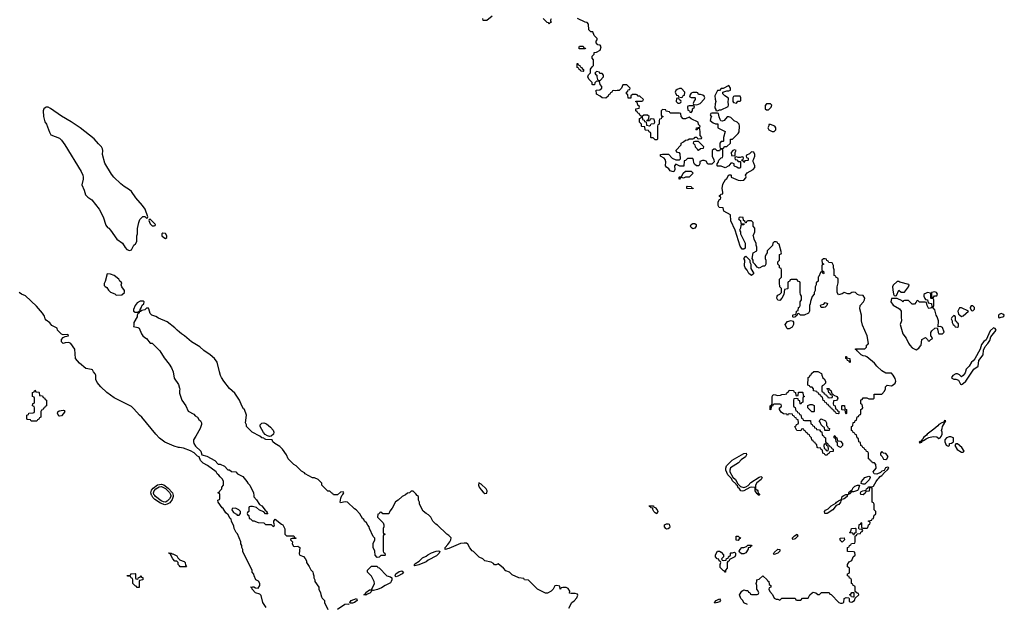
# Model space of a CAD drawing. Header units: inches. Extents: x 2792272 to 2951639, y 860504 to 1033803.
# Tile 95 of 209: x 2848309 to 2858724, y 988849 to 995036. Entities that reach past the tile are written whole.
import ezdxf

# ---------------------------------------------------------------- set-up
doc = ezdxf.new("R2010")
doc.units = ezdxf.units.IN
doc.header["$MEASUREMENT"] = 0
for name, color, linetype in [('C8948', 7, 'Continuous'), ('C8949', 7, 'Continuous'), ('C8958', 7, 'Continuous'), ('C8959', 7, 'Continuous')]:
    doc.layers.add(name, color=color, linetype=linetype)

msp = doc.modelspace()

# ---------------------------------------------------------------- linework, layer by layer
at = {"layer": 'C8948', "color": 4}
for points, elevation in [([(2849931, 990000), (2849932, 989990), (2849922, 989958), (2849896, 989924), (2849870, 989910), (2849843, 989903), (2849799, 989919), (2849740, 989960), (2849719, 989979), (2849705, 990000)], 8), ([(2849906, 990000), (2849906, 989990), (2849895, 989965), (2849870, 989939), (2849850, 989930), (2849830, 989934), (2849806, 989946), (2849745, 989990), (2849737, 990000)], 4), ([(2850000, 989255), (2849986, 989270), (2849986, 989290), (2849970, 989306), (2849950, 989306), (2849929, 989329), (2849902, 989382), (2849890, 989386), (2849887, 989393), (2849910, 989392), (2849922, 989382), (2849930, 989382), (2849970, 989362), (2849981, 989341), (2850000, 989322)], 8)]:
    msp.add_lwpolyline(points, dxfattribs=dict(at, elevation=elevation))
at = {"layer": 'C8948', "color": 4, "elevation": 8}
msp.add_lwpolyline([(2849550, 989114), (2849562, 989118), (2849567, 989133), (2849582, 989138), (2849590, 989154), (2849598, 989138), (2849613, 989133), (2849613, 989107), (2849578, 989102), (2849574, 989090), (2849574, 989026), (2849570, 989026), (2849550, 989026), (2849542, 989042), (2849530, 989046), (2849506, 989070), (2849506, 989110), (2849502, 989122), (2849488, 989128), (2849482, 989142), (2849450, 989146), (2849446, 989154), (2849482, 989158), (2849486, 989170), (2849493, 989173), (2849530, 989174), (2849534, 989170), (2849534, 989130), (2849538, 989118)], close=True, dxfattribs=at)
at = {"layer": 'C8949', "color": 4, "elevation": 8}
for points in [[(2848610, 994109), (2848590, 994109), (2848577, 994103), (2848566, 994094), (2848558, 994070), (2848561, 994010), (2848575, 993955), (2848591, 993930), (2848624, 993844), (2848638, 993818), (2848730, 993781), (2848750, 993761), (2848787, 993710), (2848959, 993430), (2848977, 993390), (2848981, 993370), (2848981, 993350), (2848965, 993290), (2848992, 993232), (2849004, 993184), (2849030, 993158), (2849071, 993130), (2849150, 993031), (2849191, 992950), (2849221, 992861), (2849237, 992837), (2849251, 992830), (2849271, 992810), (2849335, 992715), (2849396, 992670), (2849424, 992624), (2849443, 992603), (2849470, 992592), (2849490, 992602), (2849518, 992650), (2849535, 992665), (2849548, 992690), (2849549, 992750), (2849555, 992770), (2849555, 992825), (2849569, 992890), (2849580, 992920), (2849610, 992952), (2849632, 992952), (2849650, 992934), (2849662, 992938), (2849666, 992950), (2849635, 993030), (2849609, 993070), (2849539, 993150), (2849490, 993219), (2849470, 993237), (2849415, 993270), (2849379, 993299), (2849304, 993370), (2849280, 993400), (2849210, 993518), (2849184, 993610), (2849189, 993650), (2849184, 993670), (2849174, 993690), (2849141, 993721), (2849096, 993776), (2848950, 993893), (2848855, 993955), (2848750, 994014), (2848636, 994096)], [(2849690, 992926), (2849678, 992922), (2849674, 992910), (2849690, 992874), (2849710, 992854), (2849730, 992854), (2849742, 992858), (2849746, 992870)], [(2849822, 992778), (2849814, 992770), (2849814, 992750), (2849834, 992730), (2849850, 992722), (2849866, 992730), (2849866, 992750), (2849850, 992775)], [(2849234, 992346), (2849214, 992266), (2849204, 992244), (2849204, 992224), (2849212, 992212), (2849230, 992202), (2849250, 992172), (2849270, 992152), (2849315, 992135), (2849330, 992122), (2849390, 992126), (2849418, 992150), (2849418, 992170), (2849389, 992210), (2849384, 992230), (2849388, 992250), (2849370, 992268), (2849358, 992290), (2849310, 992329), (2849270, 992344)], [(2849618, 992058), (2849584, 992056), (2849550, 992038), (2849531, 992010), (2849514, 991970), (2849514, 991950), (2849530, 991942), (2849550, 991942), (2849558, 991942), (2849582, 991958), (2849582, 991970), (2849594, 991986), (2849606, 992014), (2849622, 992030), (2849626, 992050)], [(2848430, 990788), (2848422, 990802), (2848390, 990806), (2848386, 990810), (2848386, 990850), (2848402, 990858), (2848407, 990873), (2848450, 990874), (2848462, 990878), (2848466, 990890), (2848466, 990930), (2848462, 990942), (2848446, 990950), (2848447, 990973), (2848462, 990978), (2848466, 990990), (2848466, 991030), (2848462, 991042), (2848446, 991050), (2848446, 991090), (2848462, 991098), (2848470, 991114), (2848478, 991098), (2848510, 991094), (2848514, 991090), (2848518, 991058), (2848550, 991054), (2848558, 991038), (2848570, 991034), (2848578, 991018), (2848594, 991010), (2848594, 990950), (2848578, 990942), (2848573, 990927), (2848558, 990922), (2848553, 990907), (2848538, 990902), (2848534, 990890), (2848534, 990830), (2848518, 990822), (2848513, 990807), (2848498, 990802), (2848490, 990788)], [(2848730, 990839), (2848722, 990842), (2848708, 990872), (2848714, 990886), (2848725, 990895), (2848770, 990905), (2848780, 990900), (2848785, 990890), (2848772, 990868), (2848750, 990845)]]:
    msp.add_lwpolyline(points, close=True, dxfattribs=at)
at = {"layer": 'C8949', "color": 4}
for points, elevation in [([(2850000, 990508), (2849990, 990509), (2849944, 990524), (2849846, 990566), (2849789, 990609), (2849750, 990649), (2849602, 990830), (2849575, 990850), (2849517, 990917), (2849490, 990942), (2849310, 991035), (2849229, 991089), (2849169, 991149), (2849130, 991198), (2849114, 991230), (2849115, 991275), (2849109, 991289), (2849090, 991308), (2849078, 991330), (2849070, 991335), (2849010, 991345), (2848941, 991401), (2848898, 991450), (2848894, 991550), (2848850, 991609), (2848830, 991621), (2848790, 991617), (2848770, 991609), (2848750, 991628), (2848750, 991650), (2848770, 991672), (2848790, 991685), (2848826, 991690), (2848822, 991702), (2848810, 991706), (2848770, 991702), (2848750, 991709), (2848708, 991750), (2848706, 991770), (2848650, 991798), (2848629, 991829), (2848590, 991855), (2848579, 991870), (2848570, 991898), (2848549, 991930), (2848486, 992006), (2848372, 992112), (2848328, 992130), (2848302, 992150)], 8), ([(2850000, 991728), (2849973, 991750), (2849950, 991776), (2849870, 991839), (2849778, 991878), (2849750, 991895), (2849706, 991910), (2849688, 991928), (2849676, 991976), (2849670, 991982), (2849650, 991984), (2849633, 991967), (2849602, 991958), (2849587, 991947), (2849573, 991947), (2849573, 991933), (2849558, 991922), (2849551, 991910), (2849551, 991890), (2849516, 991830), (2849518, 991802), (2849514, 991790), (2849560, 991780), (2849574, 991770), (2849598, 991710), (2849610, 991692), (2849631, 991671), (2849650, 991662), (2849690, 991614), (2849710, 991612), (2849790, 991532), (2849838, 991458), (2849891, 991390), (2849915, 991350), (2849931, 991310), (2849943, 991243), (2849990, 991174), (2850000, 991137)], 8), ([(2850000, 991110), (2849998, 991090), (2850000, 991084)], 8), ([(2849705, 990000), (2849703, 990003), (2849697, 990030), (2849704, 990056), (2849722, 990078), (2849768, 990112), (2849810, 990120), (2849834, 990114), (2849880, 990080), (2849926, 990030), (2849931, 990000)], 8), ([(2849737, 990000), (2849729, 990010), (2849723, 990030), (2849731, 990050), (2849749, 990071), (2849786, 990094), (2849810, 990096), (2849850, 990075), (2849893, 990033), (2849905, 990010), (2849906, 990000)], 4)]:
    msp.add_lwpolyline(points, dxfattribs=dict(at, elevation=elevation))
at = {"layer": 'C8958', "color": 4}
for points, elevation in [([(2850915, 988815), (2850882, 988870), (2850863, 988943), (2850850, 988955), (2850802, 988970), (2850768, 989010), (2850766, 989026), (2850749, 989029), (2850770, 989034), (2850787, 989033), (2850803, 989023), (2850830, 989021), (2850849, 989050), (2850848, 989070), (2850835, 989095), (2850808, 989110), (2850788, 989150), (2850787, 989167), (2850768, 989190), (2850768, 989210), (2850670, 989406), (2850668, 989430), (2850658, 989450), (2850658, 989470), (2850649, 989489), (2850648, 989510), (2850614, 989594), (2850598, 989610), (2850578, 989650), (2850575, 989675), (2850548, 989730), (2850546, 989750), (2850536, 989756), (2850515, 989795), (2850490, 989818), (2850462, 989862), (2850449, 989870), (2850408, 989930), (2850406, 989950), (2850422, 989958), (2850426, 989970), (2850426, 990000)], 8), ([(2850785, 990000), (2850786, 989986), (2850815, 989955), (2850846, 989906), (2850871, 989891), (2850904, 989844), (2850922, 989830), (2850922, 989822), (2850933, 989807), (2850910, 989808), (2850890, 989828), (2850845, 989845), (2850814, 989874), (2850770, 989886), (2850750, 989886), (2850738, 989882), (2850734, 989870), (2850734, 989830), (2850718, 989822), (2850714, 989810), (2850718, 989798), (2850734, 989790), (2850738, 989758), (2850750, 989754), (2850770, 989734), (2850790, 989734), (2850804, 989724), (2850830, 989714), (2850890, 989712), (2850910, 989694), (2850970, 989694), (2850990, 989674), (2851002, 989678), (2851006, 989690), (2850998, 989710), (2850998, 989730), (2851010, 989751), (2851077, 989697), (2851091, 989690), (2851113, 989647), (2851114, 989590), (2851130, 989574), (2851207, 989573), (2851214, 989566), (2851214, 989554), (2851231, 989551), (2851230, 989546), (2851190, 989546), (2851178, 989542), (2851174, 989530), (2851194, 989510), (2851192, 989490), (2851205, 989465), (2851221, 989461), (2851250, 989465), (2851271, 989451), (2851264, 989384), (2851274, 989370), (2851310, 989354), (2851330, 989334), (2851342, 989310), (2851342, 989290), (2851372, 989250), (2851390, 989214), (2851410, 989194), (2851413, 989173), (2851422, 989150), (2851422, 989130), (2851432, 989110), (2851432, 989090), (2851472, 989030), (2851472, 989010), (2851492, 988970), (2851493, 988953), (2851502, 988930), (2851510, 988914), (2851532, 988890), (2851532, 988870), (2851570, 988794)], 8), ([(2852376, 990000), (2852354, 989990), (2852314, 989950), (2852285, 989935), (2852250, 989866), (2852224, 989836), (2852213, 989807), (2852150, 989806), (2852130, 989826), (2852118, 989822), (2852113, 989807), (2852098, 989802), (2852094, 989770), (2852154, 989710), (2852162, 989690), (2852162, 989670), (2852154, 989650), (2852154, 989610), (2852158, 989598), (2852174, 989590), (2852158, 989582), (2852154, 989570), (2852152, 989450), (2852154, 989410), (2852158, 989398), (2852172, 989390), (2852174, 989370), (2852170, 989366), (2852130, 989366), (2852113, 989347), (2852090, 989346), (2852068, 989368), (2852066, 989410), (2852049, 989450), (2852049, 989491), (2852066, 989530), (2852066, 989550), (2852048, 989568), (2852008, 989650), (2852006, 989670), (2851990, 989686), (2851978, 989710), (2851958, 989730), (2851948, 989748), (2851936, 989756), (2851908, 989808), (2851868, 989848), (2851850, 989858), (2851778, 989930), (2851753, 989933), (2851702, 989922), (2851698, 989930), (2851706, 989974), (2851717, 990000)], 8), ([(2854118, 988810), (2854149, 988870), (2854173, 988887), (2854202, 988918), (2854213, 988947), (2854210, 988955), (2854183, 988963), (2854142, 988962), (2854126, 988966), (2854128, 988990), (2854110, 989018), (2854090, 989028), (2854053, 989027), (2854038, 989022), (2854030, 989008), (2854026, 989010), (2854022, 989042), (2853990, 989048), (2853970, 989046), (2853952, 989010), (2853930, 988988), (2853892, 988968), (2853870, 988968), (2853786, 989010), (2853690, 989106), (2853648, 989108), (2853642, 989122), (2853590, 989128), (2853520, 989160), (2853490, 989188), (2853450, 989202), (2853428, 989230), (2853370, 989278), (2853350, 989268), (2853330, 989266), (2853322, 989282), (2853296, 989296), (2853230, 989308), (2853209, 989329), (2853170, 989349), (2853110, 989408), (2853096, 989416), (2853070, 989446), (2853050, 989486), (2853036, 989496), (2853010, 989498), (2852970, 989493), (2852850, 989440), (2852808, 989430), (2852809, 989450), (2852839, 989481), (2852858, 989510), (2852869, 989530), (2852874, 989554), (2852850, 989578), (2852828, 989590), (2852730, 989688), (2852710, 989698), (2852678, 989730), (2852658, 989770), (2852635, 989795), (2852609, 989809), (2852576, 989836), (2852538, 989910), (2852538, 989930), (2852526, 989950), (2852526, 989990), (2852516, 989996), (2852514, 990000)], 8), ([(2856008, 988848), (2855970, 988866), (2855958, 988890), (2855938, 988910), (2855924, 988950), (2855949, 988990), (2855970, 989002), (2855990, 988994), (2856010, 988994), (2856018, 988978), (2856033, 988973), (2856038, 988958), (2856050, 988954), (2856110, 988954), (2856122, 988958), (2856126, 988970), (2856116, 988996), (2856106, 989010), (2856106, 989050), (2856098, 989070), (2856106, 989090), (2856106, 989110), (2856130, 989114), (2856170, 989152), (2856214, 989110), (2856218, 989098), (2856234, 989090), (2856238, 989058), (2856254, 989050), (2856254, 989030), (2856238, 989022), (2856234, 989010), (2856244, 988984), (2856273, 988953), (2856290, 988914), (2856310, 988902), (2856330, 988902), (2856350, 988894), (2856370, 988914), (2856510, 988914), (2856518, 988898), (2856530, 988894), (2856570, 988894), (2856590, 988914), (2856650, 988914), (2856666, 988950), (2856690, 988972), (2856703, 988977), (2856732, 988972), (2856750, 988954), (2856770, 988954), (2856790, 988974), (2856870, 988974), (2856878, 988958), (2856893, 988953), (2856974, 988870), (2856990, 988862), (2857010, 988862), (2857026, 988870), (2857029, 988911), (2857050, 988922), (2857078, 988918), (2857082, 988910), (2857082, 988882), (2857090, 988874), (2857110, 988872), (2857122, 988878), (2857138, 988890), (2857146, 988914), (2857186, 988950), (2857182, 988962), (2857167, 988967), (2857146, 988986), (2857146, 989030), (2857142, 989042), (2857127, 989047), (2857122, 989062), (2857106, 989070), (2857106, 989110), (2857102, 989122), (2857087, 989127), (2857082, 989142), (2857066, 989150), (2857066, 989170), (2857082, 989178), (2857086, 989190), (2857086, 989230), (2857067, 989247), (2857066, 989270), (2857083, 989297), (2857110, 989314), (2857127, 989353), (2857146, 989370), (2857142, 989402), (2857130, 989406), (2857067, 989407), (2857066, 989450), (2857082, 989458), (2857087, 989473), (2857102, 989478), (2857107, 989493), (2857142, 989498), (2857146, 989510), (2857146, 989574), (2857162, 989578), (2857166, 989594), (2857202, 989598), (2857207, 989613), (2857222, 989618), (2857226, 989630), (2857222, 989642), (2857190, 989646), (2857186, 989650), (2857187, 989693), (2857202, 989698), (2857210, 989714), (2857214, 989710), (2857214, 989670), (2857218, 989658), (2857230, 989654), (2857270, 989654), (2857282, 989658), (2857286, 989690), (2857302, 989698), (2857306, 989710), (2857302, 989722), (2857287, 989727), (2857287, 989733), (2857322, 989738), (2857327, 989753), (2857342, 989758), (2857347, 989793), (2857362, 989798), (2857366, 989810), (2857366, 989830), (2857346, 989850), (2857346, 989910), (2857342, 989922), (2857326, 989930), (2857326, 990000)], 4), ([(2857062, 990000), (2857061, 989999), (2857061, 989990), (2857030, 989965), (2857010, 989958), (2857002, 989962), (2857010, 989990), (2857028, 990000)], 4), ([(2850000, 989322), (2850001, 989321), (2850050, 989302), (2850058, 989290), (2850062, 989262), (2850074, 989250), (2850070, 989246), (2850007, 989247), (2850000, 989255)], 8), ([(2851670, 988798), (2851749, 988850), (2851793, 988853), (2851788, 988848)], 8)]:
    msp.add_lwpolyline(points, dxfattribs=dict(at, elevation=elevation))
for points, elevation in [([(2856850, 989809), (2856826, 989810), (2856822, 989830), (2856834, 989846), (2856860, 989860), (2856894, 989890), (2856942, 989918), (2856950, 989930), (2856970, 989946), (2856998, 989958), (2857002, 989950), (2856995, 989945), (2856993, 989930), (2856973, 989907), (2856946, 989894), (2856910, 989850)], 4), ([(2850590, 989866), (2850558, 989862), (2850554, 989850), (2850570, 989822), (2850604, 989804), (2850610, 989794), (2850630, 989794), (2850646, 989810), (2850646, 989830), (2850626, 989850)], 8), ([(2855050, 989808), (2855030, 989818), (2855018, 989830), (2855006, 989854), (2855006, 989866), (2854986, 989870), (2854982, 989882), (2854970, 989886), (2854967, 989893), (2855013, 989893), (2855018, 989878), (2855030, 989874), (2855051, 989850), (2855058, 989830)], 4), ([(2855150, 989644), (2855142, 989650), (2855129, 989670), (2855129, 989691), (2855150, 989701), (2855170, 989702), (2855178, 989698), (2855185, 989670), (2855182, 989658), (2855170, 989648)], 4), ([(2857130, 989586), (2857122, 989602), (2857090, 989606), (2857086, 989610), (2857102, 989618), (2857106, 989650), (2857150, 989654), (2857154, 989650), (2857154, 989606), (2857138, 989602), (2857134, 989586)], 4), ([(2855910, 989526), (2855888, 989528), (2855888, 989572), (2855910, 989572), (2855918, 989558), (2855932, 989552), (2855930, 989546), (2855918, 989542)], 4), ([(2856490, 989535), (2856479, 989550), (2856505, 989575), (2856534, 989590), (2856541, 989570), (2856510, 989541)], 4), ([(2857010, 989508), (2856988, 989528), (2856988, 989550), (2857030, 989554), (2857034, 989530)], 4), ([(2855945, 989385), (2855922, 989402), (2855918, 989410), (2855929, 989431), (2855949, 989451), (2855970, 989452), (2855998, 989462), (2856010, 989474), (2856050, 989474), (2856053, 989467), (2856038, 989462), (2856034, 989450), (2856014, 989446), (2856014, 989434), (2855990, 989395), (2855970, 989385)], 4), ([(2856290, 989378), (2856284, 989384), (2856290, 989398), (2856327, 989433), (2856350, 989431), (2856351, 989410), (2856330, 989389)], 4), ([(2852490, 989258), (2852483, 989263), (2852490, 989276), (2852535, 989305), (2852570, 989341), (2852610, 989357), (2852627, 989373), (2852666, 989394), (2852713, 989413), (2852735, 989415), (2852752, 989410), (2852746, 989390), (2852717, 989363), (2852630, 989317), (2852610, 989299), (2852530, 989267)], 8), ([(2855750, 989314), (2855782, 989318), (2855787, 989333), (2855802, 989338), (2855807, 989353), (2855826, 989370), (2855826, 989390), (2855830, 989394), (2855850, 989394), (2855870, 989402), (2855882, 989390), (2855882, 989370), (2855872, 989350), (2855818, 989322), (2855814, 989310), (2855798, 989302), (2855794, 989290), (2855793, 989233), (2855774, 989210), (2855774, 989190), (2855770, 989188), (2855762, 989202), (2855750, 989206), (2855720, 989240), (2855718, 989270), (2855726, 989290), (2855722, 989302), (2855708, 989308), (2855706, 989326), (2855686, 989330), (2855668, 989350), (2855668, 989372), (2855690, 989412), (2855710, 989412), (2855730, 989402), (2855753, 989373), (2855754, 989350), (2855734, 989330), (2855738, 989318)], 4), ([(2852050, 988995), (2852042, 988998), (2852014, 988966), (2851983, 988957), (2851970, 988946), (2851949, 988950), (2851962, 988958), (2851970, 988975), (2852010, 989003), (2852022, 989002), (2852030, 988994), (2852038, 989002), (2852035, 989010), (2852062, 989070), (2852058, 989090), (2852030, 989146), (2851988, 989190), (2851988, 989212), (2852030, 989254), (2852090, 989254), (2852098, 989238), (2852110, 989234), (2852192, 989150), (2852230, 989139), (2852245, 989130), (2852247, 989110), (2852240, 989090), (2852230, 989078), (2852176, 989050), (2852137, 989023), (2852094, 989006)], 8), ([(2852290, 989139), (2852283, 989143), (2852279, 989150), (2852287, 989173), (2852324, 989196), (2852350, 989203), (2852370, 989191), (2852356, 989170), (2852310, 989146)], 8), ([(2851830, 988860), (2851803, 988863), (2851802, 988870), (2851814, 988890), (2851871, 988910), (2851879, 988890), (2851850, 988870)], 8), ([(2855663, 988863), (2855658, 988870), (2855675, 988890), (2855710, 988906), (2855721, 988890), (2855710, 988877), (2855690, 988867)], 4), ([(2857130, 988926), (2857107, 988927), (2857102, 988942), (2857088, 988948), (2857090, 988954), (2857102, 988958), (2857110, 988974), (2857134, 988974), (2857134, 988926)], 4)]:
    msp.add_lwpolyline(points, close=True, dxfattribs=dict(at, elevation=elevation))
at = {"layer": 'C8959', "color": 4}
for points, elevation in [([(2853306, 995074), (2853252, 995028), (2853210, 995026), (2853208, 995050)], 4), ([(2853930, 995046), (2853922, 995030), (2853922, 995022), (2853934, 995010), (2853918, 995002), (2853910, 994988), (2853902, 995002), (2853890, 995006), (2853846, 995050)], 4), ([(2857326, 990000), (2857326, 990070), (2857322, 990082), (2857310, 990086), (2857298, 990082), (2857293, 990047), (2857258, 990042), (2857253, 990027), (2857232, 990008), (2857206, 990010), (2857202, 990030), (2857210, 990042), (2857226, 990050), (2857262, 990058), (2857266, 990070), (2857282, 990078), (2857290, 990092), (2857327, 990093), (2857342, 990098), (2857368, 990150), (2857386, 990174), (2857397, 990183), (2857410, 990202), (2857430, 990212), (2857456, 990244), (2857490, 990272), (2857502, 990290), (2857498, 990298), (2857490, 990299), (2857468, 990292), (2857453, 990267), (2857430, 990259), (2857415, 990245), (2857375, 990225), (2857346, 990230), (2857338, 990250), (2857368, 990290), (2857366, 990330), (2857350, 990346), (2857330, 990346), (2857322, 990362), (2857307, 990367), (2857302, 990382), (2857287, 990387), (2857286, 990450), (2857282, 990462), (2857267, 990467), (2857262, 990482), (2857250, 990486), (2857242, 990502), (2857226, 990510), (2857222, 990522), (2857206, 990530), (2857202, 990562), (2857186, 990570), (2857182, 990602), (2857166, 990610), (2857162, 990642), (2857147, 990647), (2857142, 990662), (2857127, 990667), (2857122, 990682), (2857106, 990690), (2857106, 990730), (2857122, 990738), (2857127, 990773), (2857142, 990778), (2857147, 990793), (2857162, 990798), (2857167, 990833), (2857182, 990838), (2857187, 990853), (2857202, 990858), (2857206, 990870), (2857206, 990910), (2857222, 990918), (2857226, 990930), (2857222, 990962), (2857206, 990970), (2857207, 991013), (2857222, 991018), (2857230, 991034), (2857270, 991034), (2857290, 991022), (2857336, 991024), (2857346, 991030), (2857347, 991073), (2857430, 991074), (2857456, 991104), (2857468, 991130), (2857468, 991152), (2857486, 991170), (2857530, 991161), (2857550, 991171), (2857569, 991190), (2857575, 991210), (2857570, 991238), (2857550, 991275), (2857530, 991294), (2857470, 991295), (2857430, 991319), (2857375, 991370), (2857350, 991402), (2857270, 991468), (2857256, 991476), (2857230, 991478), (2857209, 991489), (2857166, 991530), (2857162, 991542), (2857150, 991546), (2857150, 991554), (2857250, 991554), (2857266, 991570), (2857267, 991593), (2857282, 991598), (2857286, 991610), (2857275, 991690), (2857223, 991803), (2857214, 991850), (2857214, 991910), (2857195, 991975), (2857199, 992010), (2857233, 992050), (2857245, 992070), (2857249, 992090), (2857230, 992118), (2857190, 992122), (2857170, 992129), (2857150, 992149), (2857130, 992153), (2857111, 992149), (2857090, 992135), (2857070, 992135), (2857030, 992148), (2857010, 992135), (2856970, 992126), (2856955, 992150), (2856955, 992210), (2856966, 992250), (2856966, 992290), (2856962, 992302), (2856947, 992307), (2856942, 992322), (2856926, 992330), (2856926, 992390), (2856918, 992410), (2856916, 992436), (2856902, 992462), (2856867, 992467), (2856862, 992482), (2856847, 992487), (2856842, 992502), (2856830, 992506), (2856810, 992506), (2856794, 992490), (2856798, 992458), (2856814, 992450), (2856798, 992442), (2856794, 992430), (2856794, 992390), (2856798, 992378), (2856813, 992373), (2856814, 992350), (2856807, 992347), (2856802, 992362), (2856790, 992366), (2856778, 992362), (2856762, 992318), (2856754, 992310), (2856754, 992270), (2856734, 992250), (2856734, 992230), (2856722, 992210), (2856722, 992170), (2856714, 992150), (2856714, 992130), (2856690, 992106), (2856673, 992053), (2856672, 992028), (2856662, 992010), (2856662, 991950), (2856654, 991930), (2856608, 991908), (2856568, 991908), (2856550, 991926), (2856538, 991922), (2856534, 991910), (2856518, 991902), (2856514, 991890), (2856490, 991886), (2856486, 991890), (2856486, 991910), (2856490, 991914), (2856522, 991918), (2856526, 991950), (2856542, 991958), (2856546, 991990), (2856562, 991998), (2856566, 992010), (2856566, 992050), (2856578, 992070), (2856578, 992110), (2856568, 992128), (2856566, 992150), (2856566, 992250), (2856562, 992262), (2856547, 992267), (2856530, 992286), (2856470, 992286), (2856458, 992282), (2856453, 992267), (2856438, 992262), (2856434, 992250), (2856434, 992190), (2856430, 992186), (2856398, 992182), (2856392, 992128), (2856372, 992088), (2856350, 992066), (2856327, 992067), (2856318, 992090), (2856322, 992110), (2856330, 992122), (2856348, 992132), (2856366, 992150), (2856366, 992190), (2856348, 992208), (2856346, 992250), (2856346, 992290), (2856366, 992310), (2856366, 992390), (2856362, 992402), (2856346, 992410), (2856346, 992430), (2856328, 992450), (2856328, 992472), (2856346, 992490), (2856346, 992550), (2856362, 992558), (2856366, 992570), (2856342, 992662), (2856328, 992668), (2856322, 992682), (2856310, 992686), (2856290, 992686), (2856274, 992670), (2856273, 992647), (2856214, 992590), (2856214, 992570), (2856204, 992556), (2856194, 992530), (2856194, 992510), (2856202, 992490), (2856202, 992450), (2856191, 992429), (2856170, 992428), (2856130, 992408), (2856110, 992418), (2856090, 992446), (2856067, 992467), (2856066, 992490), (2856058, 992510), (2856066, 992570), (2856106, 992590), (2856108, 992610), (2856108, 992630), (2856098, 992650), (2856098, 992670), (2856078, 992710), (2856076, 992736), (2856068, 992750), (2856086, 992790), (2856086, 992830), (2856066, 992850), (2856066, 992890), (2856050, 992906), (2856010, 992906), (2855998, 992902), (2855993, 992887), (2855986, 992886), (2855982, 992902), (2855966, 992910), (2855962, 992942), (2855930, 992946), (2855918, 992942), (2855914, 992930), (2855918, 992918), (2855934, 992910), (2855938, 992878), (2855974, 992874), (2855970, 992866), (2855938, 992862), (2855934, 992830), (2855922, 992810), (2855932, 992792), (2855932, 992770), (2855982, 992670), (2855982, 992618), (2855970, 992606), (2855950, 992608), (2855930, 992638), (2855878, 992810), (2855830, 992906), (2855829, 992970), (2855758, 993010), (2855750, 993046), (2855707, 993047), (2855698, 993070), (2855698, 993110), (2855710, 993134), (2855722, 993138), (2855726, 993150), (2855722, 993162), (2855710, 993166), (2855710, 993174), (2855722, 993178), (2855726, 993190), (2855746, 993194), (2855748, 993212), (2855741, 993250), (2855745, 993295), (2855775, 993345), (2855790, 993354), (2855810, 993394), (2855830, 993394), (2855834, 993390), (2855834, 993370), (2855910, 993339), (2855930, 993334), (2855970, 993336), (2855990, 993362), (2855993, 993373), (2855988, 993390), (2856003, 993417), (2856066, 993450), (2856086, 993470), (2856086, 993490), (2856076, 993516), (2856066, 993530), (2856066, 993550), (2856076, 993564), (2856086, 993590), (2856086, 993610), (2856075, 993635), (2856050, 993638), (2856030, 993618), (2855998, 993602), (2855994, 993590), (2855998, 993578), (2856014, 993570), (2856014, 993550), (2856010, 993546), (2855978, 993542), (2855970, 993526), (2855962, 993542), (2855946, 993546), (2855947, 993553), (2855962, 993558), (2855966, 993570), (2855962, 993582), (2855950, 993586), (2855930, 993578), (2855910, 993578), (2855890, 993586), (2855878, 993582), (2855874, 993570), (2855878, 993558), (2855893, 993553), (2855910, 993534), (2855934, 993534), (2855934, 993470), (2855930, 993466), (2855910, 993466), (2855896, 993476), (2855870, 993486), (2855866, 993490), (2855866, 993510), (2855850, 993518), (2855830, 993518), (2855811, 993489), (2855770, 993468), (2855730, 993486), (2855690, 993486), (2855686, 993490), (2855686, 993510), (2855696, 993524), (2855706, 993550), (2855730, 993574), (2855742, 993578), (2855746, 993590), (2855746, 993650), (2855742, 993662), (2855730, 993666), (2855718, 993662), (2855712, 993648), (2855688, 993648), (2855670, 993666), (2855650, 993666), (2855634, 993650), (2855634, 993590), (2855652, 993552), (2855654, 993530), (2855632, 993508), (2855588, 993508), (2855570, 993538), (2855550, 993546), (2855530, 993546), (2855505, 993535), (2855502, 993510), (2855494, 993490), (2855468, 993488), (2855447, 993507), (2855440, 993520), (2855438, 993550), (2855430, 993566), (2855373, 993567), (2855353, 993547), (2855338, 993542), (2855333, 993487), (2855293, 993487), (2855250, 993506), (2855234, 993490), (2855238, 993450), (2855230, 993426), (2855210, 993428), (2855190, 993438), (2855176, 993456), (2855150, 993475), (2855141, 993490), (2855142, 993530), (2855136, 993556), (2855126, 993570), (2855086, 993590), (2855086, 993610), (2855110, 993614), (2855172, 993612), (2855212, 993572), (2855250, 993552), (2855290, 993554), (2855298, 993562), (2855296, 993616), (2855287, 993627), (2855266, 993630), (2855248, 993650), (2855306, 993710), (2855306, 993730), (2855330, 993742), (2855350, 993762), (2855376, 993764), (2855390, 993774), (2855430, 993774), (2855442, 993778), (2855446, 993790), (2855453, 993793), (2855473, 993793), (2855478, 993778), (2855490, 993774), (2855522, 993778), (2855526, 993790), (2855506, 993810), (2855507, 993847), (2855502, 993882), (2855490, 993886), (2855478, 993882), (2855473, 993867), (2855466, 993870), (2855468, 993892), (2855502, 993898), (2855506, 993910), (2855488, 993928), (2855486, 993950), (2855410, 993986), (2855390, 994006), (2855352, 993988), (2855328, 993988), (2855306, 994010), (2855302, 994042), (2855290, 994046), (2855190, 994046), (2855182, 994062), (2855147, 994067), (2855142, 994082), (2855110, 994086), (2855094, 994070), (2855094, 994030), (2855098, 994018), (2855114, 994010), (2855098, 994002), (2855093, 993987), (2855078, 993982), (2855074, 993970), (2855074, 993930), (2855058, 993922), (2855054, 993910), (2855054, 993770), (2855050, 993766), (2855030, 993766), (2855010, 993786), (2854990, 993786), (2854986, 993790), (2854986, 993830), (2854982, 993842), (2854968, 993848), (2854962, 993862), (2854930, 993866), (2854926, 993870), (2854922, 993902), (2854890, 993906), (2854886, 993910), (2854886, 993930), (2854866, 993950), (2854866, 993990), (2854882, 993998), (2854886, 994010), (2854867, 994027), (2854862, 994042), (2854847, 994047), (2854842, 994062), (2854826, 994070), (2854828, 994092), (2854862, 994098), (2854866, 994110), (2854862, 994122), (2854846, 994130), (2854842, 994162), (2854827, 994167), (2854827, 994173), (2854890, 994174), (2854902, 994178), (2854906, 994190), (2854870, 994226), (2854850, 994226), (2854842, 994242), (2854830, 994246), (2854790, 994246), (2854774, 994230), (2854773, 994207), (2854747, 994207), (2854742, 994242), (2854726, 994250), (2854726, 994270), (2854742, 994278), (2854747, 994293), (2854762, 994298), (2854766, 994310), (2854730, 994346), (2854690, 994346), (2854674, 994310), (2854650, 994286), (2854630, 994288), (2854610, 994282), (2854590, 994286), (2854578, 994282), (2854574, 994270), (2854558, 994262), (2854553, 994247), (2854538, 994242), (2854533, 994227), (2854510, 994206), (2854470, 994208), (2854450, 994228), (2854409, 994249), (2854406, 994290), (2854447, 994293), (2854466, 994310), (2854466, 994330), (2854448, 994350), (2854442, 994382), (2854410, 994386), (2854393, 994367), (2854390, 994346), (2854370, 994346), (2854366, 994350), (2854366, 994370), (2854330, 994406), (2854318, 994430), (2854327, 994453), (2854347, 994473), (2854348, 994512), (2854363, 994537), (2854378, 994550), (2854378, 994610), (2854366, 994630), (2854366, 994650), (2854386, 994670), (2854386, 994690), (2854410, 994692), (2854448, 994712), (2854458, 994750), (2854450, 994766), (2854426, 994770), (2854406, 994790), (2854406, 994810), (2854416, 994824), (2854416, 994836), (2854386, 994870), (2854370, 994906), (2854350, 994906), (2854328, 994928), (2854326, 994990), (2854310, 995006), (2854290, 995008), (2854208, 995048)], 4), ([(2851717, 990000), (2851718, 990002), (2851728, 990010), (2851738, 990030), (2851735, 990035), (2851730, 990038), (2851704, 990036), (2851670, 990008), (2851630, 990008), (2851622, 990022), (2851610, 990026), (2851590, 990046), (2851570, 990046), (2851506, 990110), (2851506, 990130), (2851466, 990170), (2851427, 990187), (2851408, 990188), (2851329, 990229), (2851320, 990240), (2851290, 990258), (2851235, 990315), (2851208, 990330), (2851150, 990389), (2851132, 990432), (2851090, 990490), (2851059, 990519), (2851009, 990550), (2850988, 990570), (2850978, 990590), (2850913, 990593), (2850899, 990599), (2850890, 990609), (2850872, 990612), (2850849, 990629), (2850768, 990670), (2850708, 990732), (2850708, 990748), (2850698, 990770), (2850708, 990850), (2850688, 990910), (2850678, 990918), (2850659, 990950), (2850633, 991010), (2850584, 991084), (2850530, 991134), (2850469, 991210), (2850445, 991250), (2850434, 991270), (2850422, 991310), (2850399, 991410), (2850370, 991449), (2850324, 991490), (2850256, 991536), (2850214, 991574), (2850128, 991628), (2850051, 991691), (2850021, 991710), (2850000, 991728)], 8), ([(2850000, 991137), (2850002, 991130), (2850000, 991110)], 8), ([(2850000, 991084), (2850025, 991010), (2850065, 990950), (2850092, 990892), (2850150, 990862), (2850165, 990845), (2850191, 990831), (2850205, 990805), (2850222, 990790), (2850231, 990770), (2850231, 990751), (2850219, 990710), (2850173, 990627), (2850147, 990590), (2850146, 990570), (2850151, 990550), (2850170, 990522), (2850225, 990470), (2850234, 990430), (2850290, 990418), (2850374, 990370), (2850410, 990334), (2850430, 990332), (2850474, 990310), (2850510, 990274), (2850530, 990272), (2850550, 990254), (2850594, 990250), (2850614, 990230), (2850670, 990202), (2850712, 990150), (2850722, 990130), (2850742, 990110), (2850782, 990030), (2850785, 990000)], 8), ([(2850426, 990000), (2850426, 990010), (2850422, 990022), (2850410, 990026), (2850408, 990032), (2850422, 990038), (2850426, 990050), (2850446, 990070), (2850446, 990090), (2850466, 990110), (2850466, 990150), (2850455, 990175), (2850430, 990198), (2850417, 990217), (2850398, 990230), (2850388, 990250), (2850297, 990317), (2850250, 990342), (2850222, 990370), (2850209, 990409), (2850190, 990418), (2850153, 990453), (2850115, 990475), (2850043, 990503), (2850000, 990508)], 8), ([(2852514, 990000), (2852500, 990020), (2852470, 990046), (2852450, 990046), (2852432, 990028), (2852410, 990026), (2852390, 990006), (2852376, 990000)], 8), ([(2857028, 990000), (2857049, 990011), (2857068, 990012), (2857078, 990018), (2857062, 990000)], 4)]:
    msp.add_lwpolyline(points, dxfattribs=dict(at, elevation=elevation))
for points, elevation in [([(2854290, 994726), (2854228, 994728), (2854226, 994750), (2854230, 994754), (2854270, 994754), (2854278, 994738), (2854293, 994733)], 4), ([(2854270, 994486), (2854246, 994490), (2854242, 994502), (2854226, 994510), (2854222, 994522), (2854206, 994530), (2854207, 994573), (2854213, 994573), (2854218, 994558), (2854234, 994550), (2854238, 994538), (2854254, 994530), (2854258, 994518), (2854274, 994510), (2854274, 994490)], 4), ([(2854410, 994486), (2854394, 994470), (2854398, 994458), (2854414, 994450), (2854414, 994430), (2854422, 994402), (2854430, 994394), (2854450, 994394), (2854486, 994430), (2854486, 994450), (2854470, 994466), (2854447, 994467), (2854442, 994482)], 4), ([(2855810, 994338), (2855750, 994306), (2855730, 994306), (2855710, 994286), (2855690, 994286), (2855662, 994230), (2855664, 994196), (2855671, 994170), (2855664, 994144), (2855662, 994102), (2855674, 994086), (2855674, 994074), (2855690, 994072), (2855710, 994082), (2855730, 994082), (2855802, 994118), (2855806, 994130), (2855802, 994170), (2855808, 994190), (2855807, 994207), (2855768, 994230), (2855746, 994250), (2855746, 994270), (2855790, 994282), (2855810, 994282), (2855826, 994290), (2855828, 994310)], 4), ([(2855310, 994306), (2855290, 994306), (2855264, 994296), (2855250, 994286), (2855242, 994270), (2855258, 994238), (2855273, 994233), (2855278, 994218), (2855310, 994214), (2855322, 994218), (2855327, 994233), (2855342, 994238), (2855346, 994270)], 4), ([(2855470, 994266), (2855430, 994266), (2855410, 994258), (2855394, 994230), (2855398, 994218), (2855410, 994214), (2855450, 994214), (2855454, 994210), (2855454, 994190), (2855442, 994178), (2855434, 994150), (2855438, 994138), (2855470, 994134), (2855490, 994142), (2855506, 994150), (2855550, 994194), (2855558, 994210), (2855550, 994226), (2855536, 994236), (2855510, 994246), (2855490, 994246), (2855482, 994262)], 4), ([(2855930, 994226), (2855870, 994226), (2855858, 994222), (2855854, 994210), (2855854, 994170), (2855858, 994158), (2855890, 994154), (2855907, 994173), (2855930, 994174), (2855938, 994182), (2855938, 994210)], 4), ([(2855270, 994206), (2855258, 994202), (2855254, 994170), (2855270, 994154), (2855290, 994154), (2855302, 994158), (2855306, 994170), (2855302, 994182), (2855287, 994187), (2855282, 994202)], 4), ([(2855430, 994126), (2855390, 994126), (2855378, 994122), (2855374, 994110), (2855378, 994078), (2855393, 994073), (2855398, 994058), (2855410, 994054), (2855426, 994070), (2855427, 994093), (2855446, 994110), (2855442, 994122)], 4), ([(2856250, 994146), (2856210, 994146), (2856193, 994127), (2856193, 994093), (2856210, 994082), (2856230, 994082), (2856258, 994110), (2856266, 994130)], 4), ([(2854950, 994026), (2854910, 994026), (2854894, 994010), (2854898, 993978), (2854913, 993973), (2854918, 993958), (2854934, 993954), (2854938, 993918), (2854970, 993914), (2854982, 993918), (2854990, 993934), (2855022, 993938), (2855026, 993950), (2855022, 993982), (2854990, 993986), (2854978, 993982), (2854970, 993966), (2854946, 993966), (2854947, 993973), (2854962, 993978), (2854966, 994010)], 4), ([(2855690, 994046), (2855630, 994046), (2855618, 994042), (2855614, 994030), (2855618, 994018), (2855632, 994010), (2855618, 994002), (2855614, 993970), (2855644, 993944), (2855670, 993934), (2855693, 993933), (2855694, 993890), (2855772, 993852), (2855752, 993790), (2855754, 993750), (2855750, 993746), (2855730, 993746), (2855714, 993730), (2855714, 993690), (2855718, 993678), (2855750, 993674), (2855767, 993693), (2855790, 993694), (2855826, 993730), (2855826, 993770), (2855850, 993772), (2855910, 993832), (2855919, 993850), (2855922, 993910), (2855918, 993930), (2855898, 993950), (2855867, 993967), (2855830, 994002), (2855810, 994008), (2855793, 994007), (2855762, 993970), (2855742, 993962), (2855727, 993967), (2855720, 993980), (2855708, 994008), (2855702, 994042)], 4), ([(2856250, 993928), (2856234, 993926), (2856234, 993914), (2856222, 993890), (2856232, 993870), (2856270, 993851), (2856290, 993852), (2856308, 993872), (2856309, 993890), (2856298, 993910)], 4), ([(2855490, 993746), (2855450, 993746), (2855438, 993742), (2855434, 993730), (2855452, 993712), (2855454, 993690), (2855474, 993670), (2855478, 993658), (2855490, 993654), (2855510, 993674), (2855542, 993678), (2855546, 993690)], 4), ([(2855870, 993658), (2855854, 993650), (2855834, 993630), (2855838, 993598), (2855870, 993594), (2855878, 993602), (2855878, 993630), (2855886, 993650)], 4), ([(2855330, 993358), (2855310, 993366), (2855298, 993362), (2855290, 993348), (2855286, 993350), (2855286, 993370), (2855290, 993374), (2855310, 993374), (2855328, 993412), (2855350, 993434), (2855410, 993434), (2855432, 993412), (2855392, 993368), (2855350, 993368)], 4), ([(2855430, 993246), (2855370, 993248), (2855366, 993250), (2855366, 993270), (2855370, 993274), (2855412, 993272), (2855418, 993258), (2855434, 993254)], 4), ([(2855430, 992824), (2855410, 992838), (2855404, 992850), (2855410, 992870), (2855430, 992879), (2855450, 992879), (2855465, 992870), (2855465, 992850), (2855450, 992829)], 4), ([(2856050, 992328), (2856022, 992350), (2856004, 992384), (2855982, 992410), (2855975, 992430), (2855978, 992490), (2855969, 992510), (2855990, 992534), (2856034, 992490), (2856034, 992470), (2856042, 992450), (2856044, 992404), (2856074, 992350)], 4), ([(2857610, 992266), (2857590, 992266), (2857550, 992226), (2857542, 992210), (2857544, 992176), (2857553, 992133), (2857558, 992118), (2857570, 992114), (2857582, 992118), (2857610, 992174), (2857632, 992152), (2857670, 992152), (2857709, 992210), (2857718, 992230), (2857715, 992235), (2857618, 992258)], 4), ([(2857910, 992148), (2857884, 992136), (2857873, 992127), (2857872, 992110), (2857884, 992084), (2857890, 992074), (2857913, 992073), (2857918, 992038), (2857953, 992033), (2857958, 991998), (2857970, 991994), (2857978, 992010), (2857978, 992070), (2857970, 992086), (2857950, 992086), (2857946, 992090), (2857946, 992130), (2857942, 992142)], 4), ([(2857990, 992155), (2857954, 992150), (2857954, 992110), (2857958, 992098), (2857970, 992094), (2857987, 992113), (2858010, 992114), (2858018, 992130), (2858006, 992150)], 4), ([(2856810, 991989), (2856786, 991990), (2856778, 992010), (2856783, 992017), (2856814, 992026), (2856830, 992042), (2856853, 992033), (2856845, 992010), (2856830, 991995)], 4), ([(2857590, 992086), (2857530, 992086), (2857525, 992050), (2857550, 992014), (2857617, 991977), (2857632, 991952), (2857632, 991890), (2857638, 991850), (2857621, 991810), (2857650, 991712), (2857686, 991666), (2857710, 991612), (2857726, 991590), (2857750, 991565), (2857790, 991542), (2857820, 991560), (2857836, 991584), (2857846, 991590), (2857850, 991652), (2857890, 991674), (2857913, 991653), (2857918, 991638), (2857930, 991634), (2857947, 991653), (2857962, 991658), (2857966, 991670), (2857946, 991690), (2857947, 991727), (2857956, 991744), (2857988, 991772), (2858014, 991774), (2858022, 991750), (2858024, 991724), (2858032, 991712), (2858070, 991712), (2858088, 991730), (2858070, 991778), (2858050, 991788), (2858026, 991786), (2858029, 991850), (2858015, 991890), (2858002, 991910), (2857990, 991966), (2857970, 991986), (2857950, 991986), (2857930, 991978), (2857923, 991983), (2857908, 992010), (2857902, 992042), (2857887, 992047), (2857828, 992048), (2857810, 992066), (2857798, 992062), (2857793, 992047), (2857773, 992027), (2857750, 992026), (2857710, 992066), (2857670, 992066), (2857658, 992062), (2857650, 992046), (2857642, 992062)], 4), ([(2858270, 991986), (2858250, 991986), (2858234, 991950), (2858238, 991918), (2858250, 991914), (2858270, 991894), (2858290, 991902), (2858346, 991950)], 4), ([(2858390, 992008), (2858373, 992007), (2858362, 991990), (2858364, 991984), (2858378, 991958), (2858390, 991954), (2858407, 991973), (2858408, 991990)], 4), ([(2858690, 991925), (2858670, 991917), (2858663, 991910), (2858663, 991883), (2858670, 991881), (2858690, 991888), (2858710, 991891), (2858720, 991900), (2858724, 991910), (2858710, 991921)], 4), ([(2856430, 991764), (2856422, 991770), (2856406, 991810), (2856430, 991842), (2856470, 991854), (2856486, 991846), (2856495, 991835), (2856495, 991810), (2856479, 991781), (2856450, 991764)], 4), ([(2858190, 991906), (2858170, 991886), (2858162, 991870), (2858174, 991850), (2858174, 991830), (2858182, 991810), (2858198, 991798), (2858205, 991785), (2858230, 991782), (2858238, 991790), (2858238, 991818), (2858227, 991827), (2858222, 991842), (2858207, 991847), (2858206, 991890), (2858202, 991902)], 4), ([(2858610, 991775), (2858575, 991745), (2858531, 991649), (2858508, 991632), (2858482, 991598), (2858467, 991550), (2858413, 991447), (2858395, 991425), (2858376, 991410), (2858352, 991368), (2858321, 991339), (2858310, 991298), (2858290, 991269), (2858270, 991258), (2858250, 991278), (2858230, 991288), (2858210, 991289), (2858178, 991270), (2858165, 991250), (2858170, 991242), (2858190, 991232), (2858211, 991231), (2858240, 991220), (2858260, 991180), (2858270, 991176), (2858290, 991185), (2858318, 991210), (2858403, 991337), (2858449, 991370), (2858453, 991430), (2858501, 991490), (2858503, 991537), (2858523, 991577), (2858551, 991609), (2858570, 991641), (2858581, 991679), (2858637, 991750), (2858629, 991769)], 4), ([(2857090, 991406), (2857082, 991422), (2857066, 991430), (2857062, 991442), (2857046, 991450), (2857048, 991472), (2857054, 991470), (2857058, 991458), (2857091, 991450), (2857094, 991410)], 4), ([(2856870, 991034), (2856902, 991038), (2856906, 991050), (2856902, 991062), (2856887, 991067), (2856882, 991082), (2856867, 991087), (2856862, 991122), (2856846, 991130), (2856850, 991134), (2856870, 991134), (2856878, 991118), (2856894, 991110), (2856898, 991078), (2856910, 991074), (2856922, 991062), (2856954, 991050), (2856962, 991030), (2856960, 991020), (2856950, 991006), (2856918, 991002), (2856914, 990970), (2856918, 990958), (2856934, 990950), (2856938, 990918), (2856953, 990913), (2856958, 990898), (2856973, 990893), (2856974, 990870), (2856970, 990866), (2856947, 990867), (2856942, 990882), (2856927, 990887), (2856922, 990902), (2856907, 990907), (2856902, 990922), (2856887, 990927), (2856882, 990942), (2856867, 990947), (2856862, 990962), (2856848, 990968), (2856842, 990982), (2856826, 990990), (2856822, 991002), (2856807, 991007), (2856802, 991042), (2856787, 991047), (2856782, 991062), (2856767, 991067), (2856762, 991082), (2856747, 991087), (2856742, 991102), (2856707, 991107), (2856706, 991130), (2856690, 991146), (2856670, 991146), (2856662, 991162), (2856647, 991167), (2856648, 991250), (2856662, 991258), (2856670, 991274), (2856682, 991278), (2856686, 991290), (2856710, 991314), (2856750, 991314), (2856791, 991291), (2856793, 991273), (2856805, 991245), (2856817, 991237), (2856832, 991212), (2856832, 991188), (2856813, 991167), (2856798, 991162), (2856794, 991150), (2856794, 991110), (2856798, 991098), (2856813, 991093), (2856818, 991078), (2856833, 991073), (2856838, 991058), (2856853, 991053), (2856858, 991038)], 4), ([(2856530, 991054), (2856542, 991058), (2856547, 991093), (2856590, 991094), (2856594, 991090), (2856598, 991058), (2856612, 991050), (2856598, 991042), (2856594, 991030), (2856593, 990987), (2856578, 990982), (2856570, 990966), (2856566, 990970), (2856562, 991002), (2856547, 991007), (2856542, 991022), (2856530, 991026), (2856498, 991022), (2856494, 991010), (2856494, 990950), (2856498, 990938), (2856513, 990933), (2856518, 990898), (2856533, 990893), (2856538, 990878), (2856553, 990873), (2856558, 990858), (2856573, 990853), (2856578, 990818), (2856593, 990813), (2856598, 990798), (2856610, 990794), (2856673, 990793), (2856678, 990758), (2856693, 990753), (2856698, 990738), (2856713, 990733), (2856718, 990718), (2856733, 990713), (2856738, 990698), (2856770, 990694), (2856778, 990678), (2856793, 990673), (2856798, 990638), (2856813, 990633), (2856818, 990618), (2856834, 990610), (2856834, 990570), (2856838, 990558), (2856853, 990553), (2856858, 990538), (2856873, 990533), (2856878, 990518), (2856893, 990513), (2856898, 990498), (2856914, 990490), (2856913, 990467), (2856878, 990462), (2856873, 990447), (2856858, 990442), (2856850, 990426), (2856830, 990426), (2856822, 990442), (2856806, 990450), (2856802, 990482), (2856788, 990488), (2856782, 990502), (2856750, 990506), (2856746, 990510), (2856742, 990542), (2856728, 990548), (2856722, 990562), (2856707, 990567), (2856702, 990582), (2856687, 990587), (2856686, 990610), (2856667, 990627), (2856662, 990642), (2856646, 990650), (2856642, 990662), (2856627, 990667), (2856622, 990682), (2856607, 990687), (2856602, 990702), (2856590, 990706), (2856578, 990702), (2856570, 990686), (2856529, 990689), (2856508, 990732), (2856522, 990738), (2856527, 990753), (2856542, 990758), (2856546, 990770), (2856542, 990802), (2856527, 990807), (2856522, 990822), (2856507, 990827), (2856502, 990842), (2856487, 990847), (2856482, 990862), (2856450, 990866), (2856438, 990862), (2856430, 990846), (2856422, 990862), (2856390, 990866), (2856363, 990883), (2856346, 990910), (2856346, 990930), (2856362, 990938), (2856366, 990950), (2856362, 990962), (2856350, 990966), (2856290, 990966), (2856278, 990962), (2856273, 990947), (2856258, 990942), (2856254, 990910), (2856247, 990907), (2856246, 990950), (2856262, 990958), (2856267, 990973), (2856269, 991049), (2856276, 991064), (2856290, 991071), (2856330, 991058), (2856356, 991064), (2856370, 991071), (2856407, 991073), (2856422, 991078), (2856426, 991090), (2856442, 991098), (2856450, 991114), (2856493, 991113), (2856498, 991098), (2856514, 991090), (2856518, 991058)], 4), ([(2856710, 990886), (2856687, 990887), (2856647, 990927), (2856647, 990953), (2856670, 990962), (2856690, 990962), (2856712, 990952), (2856714, 990890)], 4), ([(2857050, 990866), (2857046, 990870), (2857042, 990902), (2857010, 990906), (2857006, 990910), (2857006, 990950), (2857010, 990954), (2857033, 990953), (2857038, 990918), (2857054, 990910), (2857054, 990870)], 4), ([(2856827, 990687), (2856822, 990722), (2856807, 990727), (2856787, 990747), (2856776, 990776), (2856766, 990790), (2856788, 990812), (2856832, 990792), (2856842, 990770), (2856842, 990742), (2856854, 990730), (2856858, 990718), (2856874, 990710), (2856870, 990688)], 4), ([(2858090, 990794), (2858085, 990775), (2858062, 990770), (2858030, 990752), (2858021, 990739), (2857978, 990702), (2857909, 990651), (2857901, 990639), (2857870, 990615), (2857863, 990597), (2857852, 990590), (2857858, 990582), (2857850, 990586), (2857845, 990575), (2857830, 990573), (2857825, 990565), (2857830, 990554), (2857836, 990564), (2857850, 990566), (2857860, 990580), (2857870, 990581), (2857899, 990601), (2857926, 990614), (2857970, 990625), (2858010, 990622), (2858030, 990605), (2858046, 990610), (2858056, 990624), (2858066, 990650), (2858066, 990670), (2858058, 990690), (2858068, 990710), (2858069, 990731), (2858106, 990790)], 4), ([(2850950, 990626), (2850930, 990631), (2850906, 990646), (2850887, 990667), (2850851, 990730), (2850854, 990750), (2850870, 990766), (2850890, 990771), (2850919, 990759), (2850963, 990723), (2850991, 990691), (2850997, 990670), (2850992, 990650), (2850970, 990630)], 4), ([(2856990, 990508), (2856970, 990518), (2856958, 990530), (2856958, 990558), (2856946, 990570), (2856942, 990602), (2856926, 990610), (2856926, 990630), (2856930, 990634), (2856938, 990618), (2856954, 990610), (2856958, 990578), (2856990, 990574), (2857012, 990552), (2857014, 990530)], 4), ([(2858160, 990620), (2858140, 990620), (2858114, 990610), (2858094, 990590), (2858094, 990570), (2858110, 990534), (2858130, 990522), (2858146, 990530), (2858146, 990550), (2858167, 990553), (2858186, 990570), (2858186, 990610)], 4), ([(2856830, 990546), (2856818, 990542), (2856814, 990530), (2856818, 990498), (2856833, 990493), (2856838, 990478), (2856850, 990474), (2856862, 990478), (2856866, 990490), (2856862, 990522), (2856847, 990527), (2856842, 990542)], 4), ([(2858230, 990548), (2858210, 990546), (2858202, 990530), (2858227, 990487), (2858270, 990458), (2858290, 990458), (2858299, 990470), (2858273, 990510)], 4), ([(2855970, 990085), (2855990, 990091), (2856014, 990106), (2856042, 990138), (2856130, 990196), (2856150, 990202), (2856157, 990197), (2856162, 990190), (2856151, 990170), (2856105, 990135), (2856091, 990110), (2856091, 990071), (2856101, 990061), (2856110, 990061), (2856116, 990050), (2856122, 990022), (2856130, 990022), (2856135, 990010), (2856130, 990002), (2856118, 990010), (2856118, 990018), (2856110, 990018), (2856089, 990049), (2856087, 990087), (2856050, 990089), (2856034, 990086), (2855970, 990049), (2855950, 990045), (2855938, 990050), (2855918, 990078), (2855910, 990082), (2855902, 990102), (2855890, 990110), (2855885, 990125), (2855850, 990155), (2855839, 990179), (2855800, 990220), (2855777, 990270), (2855777, 990290), (2855787, 990313), (2855844, 990376), (2855970, 990446), (2855992, 990450), (2855998, 990430), (2855985, 990410), (2855942, 990378), (2855913, 990347), (2855828, 990292), (2855819, 990270), (2855821, 990250), (2855854, 990194), (2855879, 990170), (2855904, 990124), (2855910, 990122), (2855935, 990095)], 4), ([(2857430, 990466), (2857414, 990450), (2857414, 990430), (2857432, 990412), (2857445, 990385), (2857470, 990383), (2857482, 990390), (2857495, 990415), (2857470, 990446), (2857447, 990447)], 4), ([(2857230, 990119), (2857210, 990126), (2857214, 990150), (2857249, 990191), (2857290, 990205), (2857300, 990200), (2857305, 990190), (2857294, 990166), (2857250, 990122)], 4), ([(2853167, 990133), (2853163, 990110), (2853168, 990090), (2853190, 990059), (2853210, 990035), (2853230, 990023), (2853250, 990026), (2853254, 990050), (2853244, 990070), (2853190, 990121)], 8), ([(2857090, 990018), (2857080, 990020), (2857078, 990030), (2857090, 990042), (2857098, 990042), (2857098, 990050), (2857117, 990063), (2857123, 990077), (2857142, 990098), (2857170, 990111), (2857194, 990110), (2857179, 990061), (2857170, 990053), (2857130, 990039), (2857102, 990038), (2857102, 990030)], 4)]:
    msp.add_lwpolyline(points, close=True, dxfattribs=dict(at, elevation=elevation))

doc.saveas('drawing.dxf')
